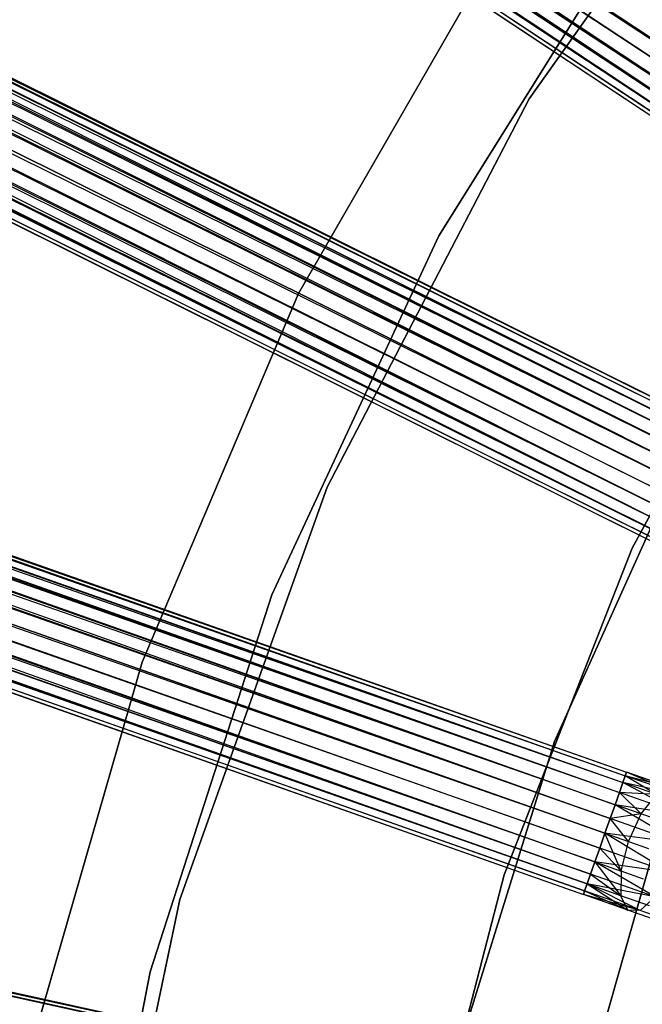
# Model space of a CAD drawing. Extents: x -189 to 189, y -189 to 189.
# Tile 113 of 256: x -50 to -40, y 12 to 27. Entities that reach past the tile are written whole.
import ezdxf

# ---------------------------------------------------------------- set-up
doc = ezdxf.new("R2010")
doc.units = 0
doc.header["$LTSCALE"] = 25.4
doc.layers.get('0').update_dxf_attribs({"linetype": 'CONTINUOUS'})

# ---------------------------------------------------------------- blocks, each defined once
blk = doc.blocks.new('NL2500012474_STL')
at = {"color": 0}
for p, q in [((50.861, 93.045, 178.5), (155.263, 23.866, 178.5)), ((50.861, 93.045, 178.5), (155.263, 23.866, 178.5)), ((155.263, 23.866, 176.5), (50.861, 93.045, 176.5)), ((155.263, 23.866, 176.5), (50.861, 93.045, 176.5)), ((50.729, 92.845, 178.471), (155.131, 23.666, 178.471)), ((50.729, 92.845, 178.471), (155.131, 23.666, 178.471)), ((50.729, 92.845, 178.471), (155.006, 23.478, 178.385)), ((50.729, 92.845, 178.471), (155.006, 23.478, 178.385)), ((50.729, 92.845, 178.471), (154.897, 23.313, 178.249)), ((50.729, 92.845, 178.471), (154.897, 23.313, 178.249)), ((50.605, 92.657, 176.615), (155.006, 23.478, 176.615)), ((155.263, 23.866, 176.5), (50.605, 92.657, 176.615)), ((155.263, 23.866, 176.5), (50.605, 92.657, 176.615)), ((155.131, 23.666, 176.529), (50.605, 92.657, 176.615)), ((155.131, 23.666, 176.529), (50.605, 92.657, 176.615)), ((50.605, 92.657, 176.615), (155.006, 23.478, 176.615)), ((50.495, 92.492, 178.249), (154.897, 23.313, 178.249)), ((50.495, 92.492, 178.249), (154.897, 23.313, 178.249)), ((50.495, 92.492, 178.249), (154.808, 23.18, 178.068)), ((50.495, 92.492, 178.249), (154.808, 23.18, 178.068)), ((155.006, 23.478, 176.615), (50.407, 92.359, 176.932)), ((154.897, 23.313, 176.751), (50.407, 92.359, 176.932)), ((155.006, 23.478, 176.615), (50.407, 92.359, 176.932)), ((154.897, 23.313, 176.751), (50.407, 92.359, 176.932)), ((154.808, 23.18, 176.932), (50.407, 92.359, 176.932)), ((154.808, 23.18, 176.932), (50.407, 92.359, 176.932)), ((50.313, 92.217, 177.379), (154.715, 23.038, 177.621)), ((50.313, 92.217, 177.379), (154.715, 23.038, 177.379)), ((50.313, 92.217, 177.379), (154.715, 23.038, 177.621)), ((154.808, 23.18, 176.932), (50.313, 92.217, 177.379)), ((154.808, 23.18, 176.932), (50.313, 92.217, 177.379)), ((154.746, 23.086, 177.145), (50.313, 92.217, 177.379)), ((154.746, 23.086, 177.145), (50.313, 92.217, 177.379)), ((50.313, 92.217, 177.379), (154.715, 23.038, 177.379)), ((50.345, 92.265, 177.855), (154.808, 23.18, 178.068)), ((50.345, 92.265, 177.855), (154.808, 23.18, 178.068)), ((50.345, 92.265, 177.855), (154.746, 23.086, 177.855)), ((50.345, 92.265, 177.855), (154.746, 23.086, 177.855)), ((50.345, 92.265, 177.855), (154.715, 23.038, 177.621)), ((50.345, 92.265, 177.855), (154.715, 23.038, 177.621)), ((40.908, 75.916, 177.855), (153.019, 20.091, 177.855)), ((40.908, 75.916, 177.855), (153.019, 20.091, 177.855)), ((40.908, 75.916, 177.855), (152.969, 19.991, 178.068)), ((40.908, 75.916, 177.855), (152.969, 19.991, 178.068)), ((40.908, 75.916, 177.855), (152.898, 19.848, 178.249)), ((40.908, 75.916, 177.855), (152.898, 19.848, 178.249)), ((40.933, 75.968, 177.379), (153.045, 20.143, 177.379)), ((40.933, 75.968, 177.379), (153.045, 20.143, 177.621)), ((40.933, 75.968, 177.379), (153.045, 20.143, 177.379)), ((40.933, 75.968, 177.379), (153.045, 20.143, 177.621)), ((40.933, 75.968, 177.379), (153.019, 20.091, 177.855)), ((40.933, 75.968, 177.379), (153.019, 20.091, 177.855)), ((40.858, 75.816, 176.932), (152.969, 19.991, 176.932)), ((40.858, 75.816, 176.932), (152.969, 19.991, 176.932)), ((40.858, 75.816, 176.932), (153.019, 20.091, 177.145)), ((40.858, 75.816, 176.932), (153.019, 20.091, 177.145)), ((40.858, 75.816, 176.932), (153.045, 20.143, 177.379)), ((40.858, 75.816, 176.932), (153.045, 20.143, 177.379)), ((40.787, 75.673, 178.249), (152.898, 19.848, 178.249)), ((40.787, 75.673, 178.249), (152.898, 19.848, 178.249)), ((40.787, 75.673, 178.249), (152.81, 19.67, 178.385)), ((40.787, 75.673, 178.249), (152.81, 19.67, 178.385)), ((40.787, 75.673, 178.249), (152.709, 19.468, 178.471)), ((40.787, 75.673, 178.249), (152.709, 19.468, 178.471)), ((40.698, 75.495, 176.615), (152.81, 19.67, 176.615)), ((40.698, 75.495, 176.615), (152.81, 19.67, 176.615)), ((40.698, 75.495, 176.615), (152.898, 19.848, 176.751)), ((40.698, 75.495, 176.615), (152.898, 19.848, 176.751)), ((40.698, 75.495, 176.615), (152.969, 19.991, 176.932)), ((40.698, 75.495, 176.615), (152.969, 19.991, 176.932)), ((40.598, 75.293, 178.471), (152.709, 19.468, 178.471)), ((40.598, 75.293, 178.471), (152.709, 19.468, 178.471)), ((152.81, 19.67, 176.615), (40.491, 75.079, 176.5)), ((40.491, 75.079, 178.5), (152.603, 19.254, 178.5)), ((40.491, 75.079, 178.5), (152.603, 19.254, 178.5)), ((152.709, 19.468, 176.529), (40.491, 75.079, 176.5)), ((152.81, 19.67, 176.615), (40.491, 75.079, 176.5)), ((152.709, 19.468, 176.529), (40.491, 75.079, 176.5)), ((152.603, 19.254, 176.5), (40.491, 75.079, 176.5)), ((152.603, 19.254, 176.5), (40.491, 75.079, 176.5)), ((40.384, 74.865, 178.471), (152.496, 19.04, 178.471)), ((40.384, 74.865, 178.471), (152.496, 19.04, 178.471)), ((40.384, 74.865, 178.471), (152.396, 18.838, 178.385)), ((40.384, 74.865, 178.471), (152.396, 18.838, 178.385)), ((40.384, 74.865, 178.471), (152.307, 18.661, 178.249)), ((40.384, 74.865, 178.471), (152.307, 18.661, 178.249)), ((40.284, 74.663, 176.615), (152.396, 18.838, 176.615)), ((152.603, 19.254, 176.5), (40.284, 74.663, 176.615)), ((152.603, 19.254, 176.5), (40.284, 74.663, 176.615)), ((152.496, 19.04, 176.529), (40.284, 74.663, 176.615)), ((152.496, 19.04, 176.529), (40.284, 74.663, 176.615)), ((40.284, 74.663, 176.615), (152.396, 18.838, 176.615)), ((40.195, 74.486, 178.249), (152.307, 18.661, 178.249)), ((40.195, 74.486, 178.249), (152.307, 18.661, 178.249)), ((40.195, 74.486, 178.249), (152.236, 18.517, 178.068)), ((40.195, 74.486, 178.249), (152.236, 18.517, 178.068)), ((40.074, 74.242, 177.855), (152.236, 18.517, 178.068)), ((40.074, 74.242, 177.855), (152.236, 18.517, 178.068)), ((40.074, 74.242, 177.855), (152.186, 18.417, 177.855)), ((40.074, 74.242, 177.855), (152.186, 18.417, 177.855)), ((40.074, 74.242, 177.855), (152.16, 18.366, 177.621)), ((40.074, 74.242, 177.855), (152.16, 18.366, 177.621)), ((152.396, 18.838, 176.615), (40.124, 74.342, 176.932)), ((152.307, 18.661, 176.751), (40.124, 74.342, 176.932)), ((152.396, 18.838, 176.615), (40.124, 74.342, 176.932)), ((152.307, 18.661, 176.751), (40.124, 74.342, 176.932)), ((152.236, 18.517, 176.932), (40.124, 74.342, 176.932)), ((152.236, 18.517, 176.932), (40.124, 74.342, 176.932)), ((40.048, 74.191, 177.379), (152.16, 18.366, 177.621)), ((40.048, 74.191, 177.379), (152.16, 18.366, 177.379)), ((40.048, 74.191, 177.379), (152.16, 18.366, 177.621)), ((152.236, 18.517, 176.932), (40.048, 74.191, 177.379)), ((152.236, 18.517, 176.932), (40.048, 74.191, 177.379)), ((152.186, 18.417, 177.145), (40.048, 74.191, 177.379)), ((152.186, 18.417, 177.145), (40.048, 74.191, 177.379)), ((40.048, 74.191, 177.379), (152.16, 18.366, 177.379)), ((32.737, 56.912, 177.379), (150.859, 15.287, 177.379)), ((32.737, 56.912, 177.379), (150.859, 15.287, 177.621)), ((32.737, 56.912, 177.379), (150.859, 15.287, 177.379)), ((32.737, 56.912, 177.379), (150.859, 15.287, 177.621)), ((32.737, 56.912, 177.379), (150.84, 15.232, 177.855)), ((32.737, 56.912, 177.379), (150.84, 15.232, 177.855)), ((32.681, 56.751, 176.932), (150.803, 15.127, 176.932)), ((32.681, 56.751, 176.932), (150.803, 15.127, 176.932)), ((32.681, 56.751, 176.932), (150.84, 15.232, 177.145)), ((32.681, 56.751, 176.932), (150.84, 15.232, 177.145)), ((32.681, 56.751, 176.932), (150.859, 15.287, 177.379)), ((32.681, 56.751, 176.932), (150.859, 15.287, 177.379)), ((32.718, 56.857, 177.855), (150.84, 15.232, 177.855)), ((32.718, 56.857, 177.855), (150.84, 15.232, 177.855)), ((32.718, 56.857, 177.855), (150.803, 15.127, 178.068)), ((32.718, 56.857, 177.855), (150.803, 15.127, 178.068)), ((32.718, 56.857, 177.855), (150.75, 14.976, 178.249)), ((32.718, 56.857, 177.855), (150.75, 14.976, 178.249)), ((32.627, 56.601, 178.249), (150.75, 14.976, 178.249)), ((32.627, 56.601, 178.249), (150.75, 14.976, 178.249)), ((32.627, 56.601, 178.249), (150.684, 14.789, 178.385)), ((32.627, 56.601, 178.249), (150.684, 14.789, 178.385)), ((32.627, 56.601, 178.249), (150.609, 14.576, 178.471)), ((32.627, 56.601, 178.249), (150.609, 14.576, 178.471)), ((32.561, 56.414, 176.615), (150.684, 14.789, 176.615)), ((32.561, 56.414, 176.615), (150.684, 14.789, 176.615)), ((32.561, 56.414, 176.615), (150.75, 14.976, 176.751)), ((32.561, 56.414, 176.615), (150.75, 14.976, 176.751)), ((32.561, 56.414, 176.615), (150.803, 15.127, 176.932)), ((32.561, 56.414, 176.615), (150.803, 15.127, 176.932)), ((32.487, 56.201, 178.471), (150.609, 14.576, 178.471)), ((32.487, 56.201, 178.471), (150.609, 14.576, 178.471)), ((150.684, 14.789, 176.615), (32.407, 55.975, 176.5)), ((32.407, 55.975, 178.5), (150.529, 14.351, 178.5)), ((32.407, 55.975, 178.5), (150.529, 14.351, 178.5)), ((150.609, 14.576, 176.529), (32.407, 55.975, 176.5)), ((150.684, 14.789, 176.615), (32.407, 55.975, 176.5)), ((150.609, 14.576, 176.529), (32.407, 55.975, 176.5)), ((150.529, 14.351, 176.5), (32.407, 55.975, 176.5)), ((150.529, 14.351, 176.5), (32.407, 55.975, 176.5)), ((32.327, 55.75, 178.471), (150.45, 14.125, 178.471)), ((32.327, 55.75, 178.471), (150.45, 14.125, 178.471)), ((32.327, 55.75, 178.471), (150.375, 13.912, 178.385)), ((32.327, 55.75, 178.471), (150.375, 13.912, 178.385)), ((32.327, 55.75, 178.471), (150.309, 13.725, 178.249)), ((32.327, 55.75, 178.471), (150.309, 13.725, 178.249)), ((32.253, 55.537, 176.615), (150.375, 13.912, 176.615)), ((150.529, 14.351, 176.5), (32.253, 55.537, 176.615)), ((150.529, 14.351, 176.5), (32.253, 55.537, 176.615)), ((150.45, 14.125, 176.529), (32.253, 55.537, 176.615)), ((150.45, 14.125, 176.529), (32.253, 55.537, 176.615)), ((32.253, 55.537, 176.615), (150.375, 13.912, 176.615)), ((32.187, 55.35, 178.249), (150.309, 13.725, 178.249)), ((32.187, 55.35, 178.249), (150.309, 13.725, 178.249)), ((32.187, 55.35, 178.249), (150.256, 13.574, 178.068)), ((32.187, 55.35, 178.249), (150.256, 13.574, 178.068)), ((32.096, 55.093, 177.855), (150.256, 13.574, 178.068)), ((32.096, 55.093, 177.855), (150.256, 13.574, 178.068)), ((32.096, 55.093, 177.855), (150.218, 13.469, 177.855)), ((32.096, 55.093, 177.855), (150.218, 13.469, 177.855)), ((32.096, 55.093, 177.855), (150.199, 13.414, 177.621)), ((32.096, 55.093, 177.855), (150.199, 13.414, 177.621)), ((150.375, 13.912, 176.615), (32.134, 55.199, 176.932)), ((150.309, 13.725, 176.751), (32.134, 55.199, 176.932)), ((150.375, 13.912, 176.615), (32.134, 55.199, 176.932)), ((150.309, 13.725, 176.751), (32.134, 55.199, 176.932)), ((150.256, 13.574, 176.932), (32.134, 55.199, 176.932)), ((150.256, 13.574, 176.932), (32.134, 55.199, 176.932)), ((32.077, 55.039, 177.379), (150.199, 13.414, 177.621)), ((32.077, 55.039, 177.379), (150.199, 13.414, 177.379)), ((32.077, 55.039, 177.379), (150.199, 13.414, 177.621)), ((150.256, 13.574, 176.932), (32.077, 55.039, 177.379)), ((150.256, 13.574, 176.932), (32.077, 55.039, 177.379)), ((150.218, 13.469, 177.145), (32.077, 55.039, 177.379)), ((150.218, 13.469, 177.145), (32.077, 55.039, 177.379)), ((32.077, 55.039, 177.379), (150.199, 13.414, 177.379)), ((26.944, 36.992, 177.379), (149.286, 10.199, 177.379)), ((26.944, 36.992, 177.379), (149.286, 10.199, 177.621)), ((26.944, 36.992, 177.379), (149.286, 10.199, 177.379)), ((26.944, 36.992, 177.379), (149.286, 10.199, 177.621)), ((26.944, 36.992, 177.379), (149.274, 10.143, 177.855)), ((26.944, 36.992, 177.379), (149.274, 10.143, 177.855)), ((26.908, 36.827, 176.932), (149.274, 10.143, 177.145)), ((26.908, 36.827, 176.932), (149.274, 10.143, 177.145)), ((26.908, 36.827, 176.932), (149.286, 10.199, 177.379)), ((26.908, 36.827, 176.932), (149.286, 10.199, 177.379)), ((26.932, 36.936, 177.855), (149.274, 10.143, 177.855)), ((26.932, 36.936, 177.855), (149.274, 10.143, 177.855)), ((149.367, 25.604, 20), (153.244, 31.078, 20)), ((153.244, 31.078, 19), (149.367, 25.604, 19)), ((153.244, 31.078, 19), (149.367, 25.604, 19)), ((149.367, 25.604, 20), (153.244, 31.078, 20)), ((151.203, 28.653, 20), (147.985, 23.506, 20)), ((147.985, 23.506, 26.5), (151.203, 28.653, 26.5)), ((147.985, 23.506, 26.5), (151.203, 28.653, 26.5)), ((151.203, 28.653, 20), (147.985, 23.506, 20)), ((145.834, 22.62, 20), (148.893, 27.937, 20)), ((148.893, 27.937, 26.5), (145.834, 22.62, 26.5)), ((145.834, 22.62, 20), (148.893, 27.937, 20)), ((148.893, 27.937, 26.5), (145.834, 22.62, 26.5)), ((146.27, 19.653, 20), (149.367, 25.604, 20)), ((149.367, 25.604, 19), (146.27, 19.653, 19)), ((149.367, 25.604, 19), (146.27, 19.653, 19)), ((146.27, 19.653, 20), (149.367, 25.604, 20)), ((149.367, 25.604, 19), (149.367, 25.604, 20)), ((149.367, 25.604, 19), (149.367, 25.604, 20)), ((147.985, 23.506, 20), (145.424, 18.003, 20)), ((145.424, 18.003, 26.5), (147.985, 23.506, 26.5)), ((145.424, 18.003, 26.5), (147.985, 23.506, 26.5)), ((147.985, 23.506, 20), (145.424, 18.003, 20)), ((147.985, 23.506, 26.5), (147.985, 23.506, 20)), ((147.985, 23.506, 26.5), (147.985, 23.506, 20)), ((153.499, 23.446, 186), (150.948, 18.717, 186)), ((150.948, 18.717, 187), (153.499, 23.446, 187)), ((153.499, 23.446, 186), (150.948, 18.717, 186)), ((150.948, 18.717, 187), (153.499, 23.446, 187)), ((143.438, 16.973, 20), (145.834, 22.62, 20)), ((145.834, 22.62, 26.5), (143.438, 16.973, 26.5)), ((143.438, 16.973, 20), (145.834, 22.62, 20)), ((145.834, 22.62, 26.5), (143.438, 16.973, 26.5)), ((145.834, 22.62, 20), (145.834, 22.62, 26.5)), ((145.834, 22.62, 20), (145.834, 22.62, 26.5)), ((151.959, 20.651, 186), (149.756, 15.756, 186)), ((149.756, 15.756, 178.5), (151.959, 20.651, 178.5)), ((151.959, 20.651, 186), (149.756, 15.756, 186)), ((149.756, 15.756, 178.5), (151.959, 20.651, 178.5)), ((144.013, 13.336, 20), (146.27, 19.653, 20)), ((146.27, 19.653, 19), (144.013, 13.336, 19)), ((146.27, 19.653, 19), (144.013, 13.336, 19)), ((144.013, 13.336, 20), (146.27, 19.653, 20)), ((146.27, 19.653, 19), (146.27, 19.653, 20)), ((146.27, 19.653, 19), (146.27, 19.653, 20)), ((150.948, 18.717, 186), (148.985, 13.714, 186)), ((148.985, 13.714, 187), (150.948, 18.717, 187)), ((150.948, 18.717, 186), (148.985, 13.714, 186)), ((148.985, 13.714, 187), (150.948, 18.717, 187)), ((150.948, 18.717, 186), (150.948, 18.717, 187)), ((150.948, 18.717, 186), (150.948, 18.717, 187)), ((145.424, 18.003, 20), (143.559, 12.227, 20)), ((143.559, 12.227, 26.5), (145.424, 18.003, 26.5)), ((143.559, 12.227, 26.5), (145.424, 18.003, 26.5)), ((145.424, 18.003, 20), (143.559, 12.227, 20)), ((145.424, 18.003, 26.5), (145.424, 18.003, 20)), ((145.424, 18.003, 26.5), (145.424, 18.003, 20)), ((141.741, 11.078, 20), (143.438, 16.973, 20)), ((143.438, 16.973, 26.5), (141.741, 11.078, 26.5)), ((141.741, 11.078, 20), (143.438, 16.973, 20)), ((143.438, 16.973, 26.5), (141.741, 11.078, 26.5)), ((143.438, 16.973, 20), (143.438, 16.973, 26.5)), ((143.438, 16.973, 20), (143.438, 16.973, 26.5)), ((149.756, 15.756, 186), (148.159, 10.631, 186)), ((148.159, 10.631, 178.5), (149.756, 15.756, 178.5)), ((149.756, 15.756, 186), (148.159, 10.631, 186)), ((148.159, 10.631, 178.5), (149.756, 15.756, 178.5)), ((149.756, 15.756, 186), (149.756, 15.756, 178.5)), ((149.756, 15.756, 186), (149.756, 15.756, 178.5)), ((150.859, 15.287, 177.621), (150.84, 15.232, 177.855)), ((150.84, 15.232, 177.145), (150.859, 15.287, 177.379)), ((150.84, 15.232, 177.145), (150.859, 15.287, 177.379)), ((150.859, 15.287, 177.621), (150.84, 15.232, 177.855)), ((151.538, 15.048, 177.764), (150.859, 15.287, 177.621)), ((151.538, 15.048, 177.764), (150.859, 15.287, 177.379)), ((151.538, 15.048, 177.764), (150.859, 15.287, 177.621)), ((151.538, 15.048, 177.764), (150.859, 15.287, 177.379)), ((151.69, 14.933, 177.325), (150.859, 15.287, 177.379)), ((151.69, 14.933, 177.325), (150.859, 15.287, 177.379)), ((150.803, 15.127, 178.068), (150.75, 14.976, 178.249)), ((150.75, 14.976, 176.751), (150.803, 15.127, 176.932)), ((150.75, 14.976, 176.751), (150.803, 15.127, 176.932)), ((150.803, 15.127, 178.068), (150.75, 14.976, 178.249)), ((150.84, 15.232, 177.855), (150.803, 15.127, 178.068)), ((150.803, 15.127, 176.932), (150.84, 15.232, 177.145)), ((150.803, 15.127, 176.932), (150.84, 15.232, 177.145)), ((150.84, 15.232, 177.855), (150.803, 15.127, 178.068)), ((151.32, 14.945, 178.177), (150.803, 15.127, 178.068)), ((151.32, 14.945, 178.177), (150.803, 15.127, 178.068)), ((151.69, 14.933, 177.325), (150.803, 15.127, 176.932)), ((151.69, 14.933, 177.325), (150.803, 15.127, 176.932)), ((151.742, 14.626, 176.961), (150.803, 15.127, 176.932)), ((151.742, 14.626, 176.961), (150.803, 15.127, 176.932)), ((151.32, 14.945, 178.177), (150.84, 15.232, 177.855)), ((151.32, 14.945, 178.177), (150.84, 15.232, 177.855)), ((151.538, 15.048, 177.764), (150.84, 15.232, 177.855)), ((151.538, 15.048, 177.764), (150.84, 15.232, 177.855)), ((151.69, 14.933, 177.325), (150.84, 15.232, 177.145)), ((151.69, 14.933, 177.325), (150.84, 15.232, 177.145)), ((150.75, 14.976, 178.249), (150.684, 14.789, 178.385)), ((150.684, 14.789, 176.615), (150.75, 14.976, 176.751)), ((150.684, 14.789, 176.615), (150.75, 14.976, 176.751)), ((150.75, 14.976, 178.249), (150.684, 14.789, 178.385)), ((151.086, 14.647, 178.47), (150.75, 14.976, 178.249)), ((151.086, 14.647, 178.47), (150.75, 14.976, 178.249)), ((151.32, 14.945, 178.177), (150.75, 14.976, 178.249)), ((151.32, 14.945, 178.177), (150.75, 14.976, 178.249)), ((151.742, 14.626, 176.961), (150.75, 14.976, 176.751)), ((151.742, 14.626, 176.961), (150.75, 14.976, 176.751)), ((151.086, 14.647, 178.47), (151.32, 14.945, 178.177)), ((151.086, 14.647, 178.47), (151.32, 14.945, 178.177)), ((150.684, 14.789, 178.385), (150.609, 14.576, 178.471)), ((150.609, 14.576, 176.529), (150.684, 14.789, 176.615)), ((150.684, 14.789, 178.385), (150.609, 14.576, 178.471)), ((150.609, 14.576, 176.529), (150.684, 14.789, 176.615)), ((151.086, 14.647, 178.47), (150.684, 14.789, 178.385)), ((151.086, 14.647, 178.47), (150.684, 14.789, 178.385)), ((151.742, 14.626, 176.961), (150.684, 14.789, 176.615)), ((151.742, 14.626, 176.961), (150.684, 14.789, 176.615)), ((151.681, 14.198, 176.755), (150.684, 14.789, 176.615)), ((151.681, 14.198, 176.755), (150.684, 14.789, 176.615)), ((151.086, 14.647, 178.47), (150.609, 14.576, 178.471)), ((151.086, 14.647, 178.47), (150.609, 14.576, 178.471)), ((150.89, 14.223, 178.576), (151.086, 14.647, 178.47)), ((150.89, 14.223, 178.576), (151.086, 14.647, 178.47)), ((151.427, 14.527, 178.712), (151.086, 14.647, 178.47)), ((151.427, 14.527, 178.712), (151.086, 14.647, 178.47)), ((150.609, 14.576, 178.471), (150.529, 14.351, 178.5)), ((150.529, 14.351, 176.5), (150.609, 14.576, 176.529)), ((150.609, 14.576, 178.471), (150.529, 14.351, 178.5)), ((150.529, 14.351, 176.5), (150.609, 14.576, 176.529)), ((150.89, 14.223, 178.576), (150.609, 14.576, 178.471)), ((150.89, 14.223, 178.576), (150.609, 14.576, 178.471)), ((151.681, 14.198, 176.755), (150.609, 14.576, 176.529)), ((151.681, 14.198, 176.755), (150.609, 14.576, 176.529)), ((150.45, 14.125, 176.529), (150.529, 14.351, 176.5)), ((150.529, 14.351, 178.5), (150.45, 14.125, 178.471)), ((150.529, 14.351, 178.5), (150.45, 14.125, 178.471)), ((150.45, 14.125, 176.529), (150.529, 14.351, 176.5)), ((150.529, 14.351, 178.5), (150.89, 14.223, 178.576)), ((151.681, 14.198, 176.755), (150.529, 14.351, 176.5)), ((151.681, 14.198, 176.755), (150.529, 14.351, 176.5)), ((151.522, 13.747, 176.755), (150.529, 14.351, 176.5)), ((151.522, 13.747, 176.755), (150.529, 14.351, 176.5)), ((150.777, 13.771, 178.47), (150.529, 14.351, 178.5)), ((150.777, 13.771, 178.47), (150.529, 14.351, 178.5)), ((150.529, 14.351, 178.5), (150.89, 14.223, 178.576)), ((150.777, 13.771, 178.47), (150.89, 14.223, 178.576)), ((150.777, 13.771, 178.47), (150.89, 14.223, 178.576)), ((150.89, 14.223, 178.576), (151.196, 14.116, 178.793)), ((150.89, 14.223, 178.576), (151.196, 14.116, 178.793)), ((149.85, 9.075, 186), (151.28, 14.102, 186)), ((151.28, 14.102, 178.5), (149.85, 9.075, 178.5)), ((151.28, 14.102, 178.5), (149.85, 9.075, 178.5)), ((149.85, 9.075, 186), (151.28, 14.102, 186)), ((150.375, 13.912, 176.615), (150.45, 14.125, 176.529)), ((150.45, 14.125, 178.471), (150.375, 13.912, 178.385)), ((150.45, 14.125, 178.471), (150.375, 13.912, 178.385)), ((150.375, 13.912, 176.615), (150.45, 14.125, 176.529)), ((151.522, 13.747, 176.755), (150.45, 14.125, 176.529)), ((151.522, 13.747, 176.755), (150.45, 14.125, 176.529)), ((150.45, 14.125, 178.471), (150.777, 13.771, 178.47)), ((150.45, 14.125, 178.471), (150.777, 13.771, 178.47)), ((150.309, 13.725, 176.751), (150.375, 13.912, 176.615)), ((150.375, 13.912, 178.385), (150.309, 13.725, 178.249)), ((150.375, 13.912, 178.385), (150.309, 13.725, 178.249)), ((150.309, 13.725, 176.751), (150.375, 13.912, 176.615)), ((151.522, 13.747, 176.755), (150.375, 13.912, 176.615)), ((151.522, 13.747, 176.755), (150.375, 13.912, 176.615)), ((151.301, 13.376, 176.961), (150.375, 13.912, 176.615)), ((151.301, 13.376, 176.961), (150.375, 13.912, 176.615)), ((150.375, 13.912, 178.385), (150.777, 13.771, 178.47)), ((150.375, 13.912, 178.385), (150.777, 13.771, 178.47)), ((150.375, 13.912, 178.385), (150.773, 13.392, 178.177)), ((150.375, 13.912, 178.385), (150.773, 13.392, 178.177)), ((150.777, 13.771, 178.47), (150.773, 13.392, 178.177)), ((150.777, 13.771, 178.47), (150.773, 13.392, 178.177)), ((151.118, 13.65, 178.712), (150.777, 13.771, 178.47)), ((151.118, 13.65, 178.712), (150.777, 13.771, 178.47)), ((148.985, 13.714, 186), (147.64, 8.512, 186)), ((147.64, 8.512, 187), (148.985, 13.714, 187)), ((148.985, 13.714, 186), (147.64, 8.512, 186)), ((147.64, 8.512, 187), (148.985, 13.714, 187)), ((148.985, 13.714, 186), (148.985, 13.714, 187)), ((148.985, 13.714, 186), (148.985, 13.714, 187)), ((150.256, 13.574, 176.932), (150.309, 13.725, 176.751)), ((150.309, 13.725, 178.249), (150.256, 13.574, 178.068)), ((150.309, 13.725, 178.249), (150.256, 13.574, 178.068)), ((150.256, 13.574, 176.932), (150.309, 13.725, 176.751)), ((151.301, 13.376, 176.961), (150.309, 13.725, 176.751)), ((151.301, 13.376, 176.961), (150.309, 13.725, 176.751)), ((150.309, 13.725, 178.249), (150.773, 13.392, 178.177)), ((150.309, 13.725, 178.249), (150.773, 13.392, 178.177)), ((150.199, 13.414, 177.379), (150.218, 13.469, 177.145)), ((150.218, 13.469, 177.855), (150.199, 13.414, 177.621)), ((150.218, 13.469, 177.855), (150.199, 13.414, 177.621)), ((150.199, 13.414, 177.379), (150.218, 13.469, 177.145)), ((150.218, 13.469, 177.145), (150.256, 13.574, 176.932)), ((150.256, 13.574, 178.068), (150.218, 13.469, 177.855)), ((150.256, 13.574, 178.068), (150.218, 13.469, 177.855)), ((150.218, 13.469, 177.145), (150.256, 13.574, 176.932)), ((151.068, 13.169, 177.325), (150.218, 13.469, 177.145)), ((151.068, 13.169, 177.325), (150.218, 13.469, 177.145)), ((150.218, 13.469, 177.855), (150.878, 13.175, 177.764)), ((150.218, 13.469, 177.855), (150.878, 13.175, 177.764)), ((151.301, 13.376, 176.961), (150.256, 13.574, 176.932)), ((151.301, 13.376, 176.961), (150.256, 13.574, 176.932)), ((151.068, 13.169, 177.325), (150.256, 13.574, 176.932)), ((151.068, 13.169, 177.325), (150.256, 13.574, 176.932)), ((150.773, 13.392, 178.177), (150.256, 13.574, 178.068)), ((150.256, 13.574, 178.068), (150.878, 13.175, 177.764)), ((150.256, 13.574, 178.068), (150.878, 13.175, 177.764)), ((150.773, 13.392, 178.177), (150.256, 13.574, 178.068)), ((142.637, 6.77, 20), (144.013, 13.336, 20)), ((144.013, 13.336, 19), (142.637, 6.77, 19)), ((144.013, 13.336, 19), (142.637, 6.77, 19)), ((142.637, 6.77, 20), (144.013, 13.336, 20)), ((144.013, 13.336, 19), (144.013, 13.336, 20)), ((144.013, 13.336, 19), (144.013, 13.336, 20)), ((151.068, 13.169, 177.325), (150.199, 13.414, 177.379)), ((151.068, 13.169, 177.325), (150.199, 13.414, 177.379)), ((150.878, 13.175, 177.764), (150.199, 13.414, 177.379)), ((150.878, 13.175, 177.764), (150.199, 13.414, 177.621)), ((150.878, 13.175, 177.764), (150.199, 13.414, 177.379)), ((150.878, 13.175, 177.764), (150.199, 13.414, 177.621)), ((150.878, 13.175, 177.764), (150.773, 13.392, 178.177)), ((151.211, 13.238, 178.487), (150.773, 13.392, 178.177)), ((150.878, 13.175, 177.764), (150.773, 13.392, 178.177)), ((151.211, 13.238, 178.487), (150.773, 13.392, 178.177)), ((151.301, 13.376, 176.961), (151.068, 13.169, 177.325)), ((151.301, 13.376, 176.961), (151.068, 13.169, 177.325)), ((151.068, 13.169, 177.325), (150.878, 13.175, 177.764)), ((151.453, 12.973, 178.171), (150.878, 13.175, 177.764)), ((151.068, 13.169, 177.325), (150.878, 13.175, 177.764)), ((151.453, 12.973, 178.171), (150.878, 13.175, 177.764)), ((151.789, 12.915, 177.835), (151.068, 13.169, 177.325)), ((151.789, 12.915, 177.835), (151.068, 13.169, 177.325)), ((143.559, 12.227, 20), (142.418, 6.265, 20)), ((142.418, 6.265, 26.5), (143.559, 12.227, 26.5)), ((142.418, 6.265, 26.5), (143.559, 12.227, 26.5)), ((143.559, 12.227, 20), (142.418, 6.265, 20)), ((143.559, 12.227, 26.5), (143.559, 12.227, 20)), ((143.559, 12.227, 26.5), (143.559, 12.227, 20))]:
    blk.add_line(p, q, dxfattribs=at)

msp = doc.modelspace()

# ---------------------------------------------------------------- block references
at = {"color": 0}
msp.add_blockref('NL2500012474_STL', (-191.311, -0.058, -1716.743), dxfattribs=at)

doc.saveas('drawing.dxf')
